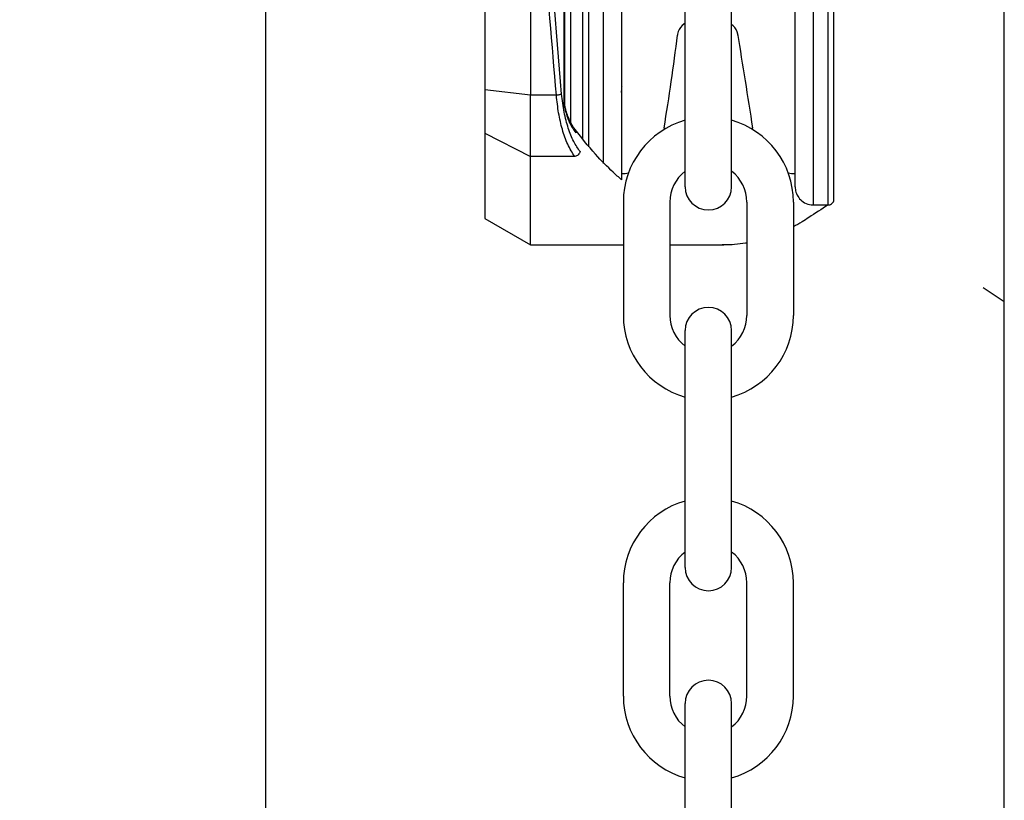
# Model space of a CAD drawing. Header units: inches. Extents: x 170 to 312, y 215 to 248.
# Tile 233 of 256: x 276.245 to 276.404, y 223.883 to 224.009. Entities that reach past the tile are written whole.
import ezdxf
from ezdxf import colors
from ezdxf.entities.mleader import LeaderData, LeaderLine
from ezdxf.math import Vec2, Vec3

# ---------------------------------------------------------------- set-up
doc = ezdxf.new("R2010")
doc.units = ezdxf.units.IN
doc.header["$LTSCALE"] = 0.25
doc.header["$MEASUREMENT"] = 0
doc.layers.add('ANNOTATIONS', color=1, linetype='Continuous')
doc.layers.add('MOTOR LH', color=7, linetype='Continuous')
doc.styles.add('ARIAL', font='arial.ttf', dxfattribs={"height": 0.09375})

msp = doc.modelspace()

# ---------------------------------------------------------------- linework, layer by layer
at = {"layer": 'MOTOR LH'}
for p, q in [((276.2850527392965, 220.4169811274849), (276.2850527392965, 224.6116862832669)), ((276.4044142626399, 220.6835661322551), (276.4044142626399, 224.6108812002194)), ((276.3333069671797, 223.9957645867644), (276.3333039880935, 224.1936342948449)), ((276.3333803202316, 223.9957645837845), (276.3333773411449, 224.1936342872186)), ((276.3204590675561, 224.1914093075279), (276.3204619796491, 223.9979892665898)), ((276.3371989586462, 224.0946987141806), (276.337200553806, 223.9887494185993)), ((276.3395980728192, 224.0946987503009), (276.3395997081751, 223.9860797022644)), ((276.3735565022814, 223.9793589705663), (276.3735547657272, 224.094699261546)), ((276.3759556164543, 223.9793590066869), (276.3759538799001, 224.0946992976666)), ((276.3278427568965, 224.0718821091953), (276.3278438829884, 223.9970876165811)), ((276.3343026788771, 224.020844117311), (276.3343031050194, 223.9925396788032)), ((276.3528338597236, 223.982307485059), (276.3528338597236, 224.020584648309)), ((276.3603427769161, 223.982307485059), (276.3603427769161, 224.020584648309)), ((276.3528338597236, 224.0087578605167), (276.3523647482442, 224.0083402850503)), ((276.3605904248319, 224.0083128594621), (276.3603370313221, 224.0085384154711)), ((276.3516257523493, 224.0069884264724), (276.3515997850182, 224.0068244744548)), ((276.3613553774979, 224.0067970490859), (276.3613294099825, 224.0069610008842)), ((276.3278438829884, 223.9970876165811), (276.3204619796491, 223.9979892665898)), ((276.3204619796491, 223.9979892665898), (276.3204620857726, 223.9909406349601)), ((276.3320291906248, 223.9970877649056), (276.3278438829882, 223.9970876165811)), ((276.3278440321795, 223.9871784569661), (276.3278438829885, 223.9970876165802)), ((276.3333803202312, 223.9957645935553), (276.3333069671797, 223.9957645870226)), ((276.3334170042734, 223.9952642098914), (276.3333803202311, 223.9957645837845)), ((276.3333803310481, 223.9950461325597), (276.3334581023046, 223.9946761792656)), ((276.3334558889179, 223.9949863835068), (276.333417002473, 223.995264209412)), ((276.3204620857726, 223.9909406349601), (276.3278440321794, 223.9871784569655)), ((276.3204620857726, 223.9909406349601), (276.3204622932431, 223.9771609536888)), ((276.3350112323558, 223.9871785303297), (276.3278440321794, 223.9871784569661)), ((276.3278442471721, 223.972899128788), (276.3278440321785, 223.9871784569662)), ((276.3428697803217, 223.9844010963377), (276.3425524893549, 223.9844010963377)), ((276.3706036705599, 223.9843944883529), (276.370306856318, 223.9844010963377)), ((276.3428524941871, 223.9798350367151), (276.3428524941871, 223.9615206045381)), ((276.3503614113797, 223.9798350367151), (276.3503614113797, 223.9615206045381)), ((276.36281522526, 223.9798350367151), (276.36281522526, 223.9615206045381)), ((276.3703241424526, 223.9798350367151), (276.3703241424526, 223.9615206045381)), ((276.3735565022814, 223.9793589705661), (276.3759556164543, 223.9793590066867)), ((276.3204622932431, 223.9771609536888), (276.3278442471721, 223.9728991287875)), ((276.3278442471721, 223.972899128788), (276.3428524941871, 223.9728993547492)), ((276.3503614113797, 223.9728994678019), (276.3591167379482, 223.9728995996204)), ((276.4044142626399, 223.9637234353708), (276.4010039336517, 223.9659664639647)), ((276.3528338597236, 223.9207709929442), (276.3528338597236, 223.9590481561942)), ((276.3603427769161, 223.9207709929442), (276.3603427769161, 223.9590481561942)), ((276.3428524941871, 223.8999841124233), (276.3428524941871, 223.9182985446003)), ((276.3503614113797, 223.8999841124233), (276.3503614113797, 223.9182985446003)), ((276.36281522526, 223.8999841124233), (276.36281522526, 223.9182985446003)), ((276.3703241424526, 223.8999841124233), (276.3703241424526, 223.9182985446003)), ((276.3528338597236, 223.8605165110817), (276.3528338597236, 223.8987936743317)), ((276.3603427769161, 223.8605165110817), (276.3603427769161, 223.8987936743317))]:
    msp.add_line(p, q, dxfattribs=at)
at = {"layer": 'MOTOR LH', "flags": 128}
for points in [[(276.349437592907, 223.9918143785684), (276.3493874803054, 223.9915320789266)], [(276.3637855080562, 223.9915343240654), (276.3637390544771, 223.9918143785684)], [(276.343669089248, 223.9845004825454), (276.3431528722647, 223.9844080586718), (276.3428697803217, 223.9844010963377)], [(276.370306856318, 223.9844010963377), (276.3700091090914, 223.9844087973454), (276.3695084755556, 223.9844979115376)]]:
    msp.add_lwpolyline(points, dxfattribs=at)
at = {"layer": 'MOTOR LH'}
for centre, radius, start, end in [((276.3538868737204, 224.0066303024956), 0.002289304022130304, 131.6736509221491, 171.0000000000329), ((276.3590682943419, 224.0066028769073), 0.002289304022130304, 8.999999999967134, 48.32634907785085), ((284.7802864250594, 225.3396892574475), 8.52379236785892, 188.9946829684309, 189.0984230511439), ((275.9726772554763, 224.0537471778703), 0.3818167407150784, 350.6650617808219, 352.9408896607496), ((276.3565883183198, 223.9798350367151), 0.01373582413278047, 105.8627163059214, 180), ((276.3565883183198, 223.9798350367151), 0.01373582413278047, 7.016709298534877e-15, 74.1372836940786), ((276.3565883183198, 223.9798350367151), 0.006226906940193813, 127.0808355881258, 180), ((276.3565883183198, 223.9798350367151), 0.006226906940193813, 7.016709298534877e-15, 52.91916441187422), ((276.3565883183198, 223.982307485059), 0.003754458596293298, 180, 7.016709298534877e-15), ((276.3565883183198, 223.9590481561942), 0.003754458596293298, 7.016709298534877e-15, 180), ((276.3565883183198, 223.9615206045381), 0.01373582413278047, 180, 254.1372836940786), ((276.3565883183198, 223.9615206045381), 0.006226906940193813, 180, 232.9191644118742), ((276.3565883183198, 223.9615206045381), 0.01373582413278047, 285.8627163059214, 7.016709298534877e-15), ((276.3565883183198, 223.9615206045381), 0.006226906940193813, 307.0808355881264, 7.016709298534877e-15), ((276.3565883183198, 223.9182985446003), 0.01373582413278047, 105.8627163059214, 180), ((276.3565883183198, 223.9182985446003), 0.01373582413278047, 7.016709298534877e-15, 74.1372836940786), ((276.3565883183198, 223.9182985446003), 0.006226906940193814, 127.0808355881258, 180), ((276.3565883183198, 223.9182985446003), 0.006226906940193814, 7.016709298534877e-15, 52.91916441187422), ((276.3565883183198, 223.9207709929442), 0.003754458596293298, 180, 7.016709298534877e-15), ((276.3565883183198, 223.8987936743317), 0.003754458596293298, 7.016709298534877e-15, 180), ((276.3565883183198, 223.8999841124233), 0.01373582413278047, 180, 254.1372836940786), ((276.3565883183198, 223.8999841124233), 0.006226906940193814, 180, 232.9191644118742), ((276.3565883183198, 223.8999841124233), 0.01373582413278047, 285.8627163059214, 7.016709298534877e-15), ((276.3565883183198, 223.8999841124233), 0.006226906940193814, 307.0808355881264, 7.016709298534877e-15)]:
    msp.add_arc(centre, radius, start, end, dxfattribs=at)
for points, knots in [([(276.3328785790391, 223.9972829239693), (276.3319965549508, 224.0079736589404), (276.330232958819, 224.0293496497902), (276.3287495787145, 224.0619500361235), (276.3285516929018, 224.0837840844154), (276.3284527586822, 224.0947001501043)], [0, 0, 0, 0, 0.3334667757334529, 0.6667626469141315, 0.9999999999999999, 0.9999999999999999, 0.9999999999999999, 0.9999999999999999]), ([(276.3362762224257, 224.0946987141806), (276.3362762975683, 224.0897077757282), (276.3362764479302, 224.0797208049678), (276.3362766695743, 224.0649993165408), (276.3362768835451, 224.050787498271), (276.3362770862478, 224.0373241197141), (276.336277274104, 224.024846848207), (276.3362774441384, 224.0135533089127), (276.3362775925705, 224.0036945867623), (276.3362777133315, 223.9956737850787), (276.3362777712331, 223.9918280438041), (276.336277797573, 223.9900785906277)], [0, 0, 0, 0, 0.1131436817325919, 0.2264028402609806, 0.3395379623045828, 0.4526797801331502, 0.5659406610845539, 0.6790759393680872, 0.7922177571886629, 0.9054784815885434, 1, 1, 1, 1]), ([(276.3425508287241, 224.094698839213), (276.3425509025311, 224.0897966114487), (276.3425510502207, 224.0799871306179), (276.3425512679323, 224.0655268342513), (276.3425514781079, 224.0515670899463), (276.3425516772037, 224.0383432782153), (276.3425518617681, 224.0260846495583), (276.3425520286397, 224.0150011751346), (276.3425521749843, 224.0052811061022), (276.3425522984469, 223.9970808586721), (276.3425523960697, 223.9905968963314), (276.3425524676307, 223.9858439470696), (276.3425524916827, 223.9842464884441), (276.3425525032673, 223.9834770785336), (276.3425525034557, 223.9834645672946), (276.3425525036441, 223.9834520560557), (276.3425525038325, 223.9834395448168)], [0, 0, 0, 0, 0.09147262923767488, 0.1830390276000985, 0.2745133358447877, 0.3659820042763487, 0.4575523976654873, 0.549026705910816, 0.6404955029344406, 0.7320658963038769, 0.8235400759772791, 0.9150087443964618, 1, 1, 1, 1.001382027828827, 1.001382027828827, 1.001382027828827, 1.001382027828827]), ([(276.370603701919, 223.9823117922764), (276.3706036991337, 223.9824967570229), (276.3706036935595, 223.9828669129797), (276.3706036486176, 223.9858518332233), (276.3706035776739, 223.9905637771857), (276.3706034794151, 223.9970899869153), (276.3706033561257, 224.0052787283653), (276.3706032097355, 224.0150018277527), (276.3706030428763, 224.0260844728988), (276.3706028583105, 224.0383431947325), (276.3706026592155, 224.0515669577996), (276.3706024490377, 224.0655268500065), (276.3706022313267, 224.0799870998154), (276.3706020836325, 224.0897968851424), (276.3706020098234, 224.0946992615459)], [0, 0, 0, 0, 0.08329208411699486, 0.1666861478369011, 0.2499928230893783, 0.3332944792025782, 0.4166886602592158, 0.4999952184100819, 0.5832968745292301, 0.6666910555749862, 0.7499976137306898, 0.8332992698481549, 0.9166923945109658, 1, 1, 1, 1]), ([(276.3768783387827, 223.9802817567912), (276.3768783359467, 223.9804700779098), (276.376878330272, 223.9808469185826), (276.3768782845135, 223.9838860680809), (276.3768782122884, 223.9886831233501), (276.3768781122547, 223.9953272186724), (276.3768779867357, 224.0036640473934), (276.3768778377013, 224.0135627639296), (276.3768776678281, 224.0248456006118), (276.3768774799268, 224.0373258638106), (276.3768772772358, 224.0507884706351), (276.3768770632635, 224.0650003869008), (276.3768768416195, 224.0797218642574), (276.3768766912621, 224.0897085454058), (276.3768766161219, 224.0946993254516)], [0, 0, 0, 0, 0.08330560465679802, 0.1666989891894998, 0.2500000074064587, 0.3333056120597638, 0.416698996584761, 0.5000000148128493, 0.5833056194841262, 0.6666990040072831, 0.7500000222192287, 0.8333056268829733, 0.9166955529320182, 1, 1, 1, 1]), ([(276.3320291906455, 223.9970877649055), (276.3313325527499, 224.0053356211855), (276.3299420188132, 224.0217988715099), (276.3285440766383, 224.0467897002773), (276.3280762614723, 224.0635296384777), (276.3278427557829, 224.0718852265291)], [0, 0, 0, 0, 0.3345923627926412, 0.6678678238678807, 1, 1, 1, 1]), ([(276.3425522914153, 223.9975482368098), (276.3425715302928, 223.9978433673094), (276.3425986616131, 223.9982595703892), (276.3426375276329, 223.9985103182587), (276.3426488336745, 223.9985832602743)], [0, 0, 0, 0, 0.7091021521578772, 1, 1, 1, 1]), ([(276.3350112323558, 223.9871785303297), (276.3346146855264, 223.9877994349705), (276.3338611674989, 223.9889792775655), (276.3329875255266, 223.9914670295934), (276.332355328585, 223.9941559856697), (276.3321364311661, 223.996123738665), (276.3320291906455, 223.9970877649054)], [0, 0, 0, 0, 0.2810912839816, 0.5341294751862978, 0.771764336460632, 1, 1, 1, 1]), ([(276.3328785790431, 223.9972829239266), (276.3328391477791, 223.9972631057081), (276.3327578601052, 223.9972222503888), (276.3325531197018, 223.9971653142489), (276.3323033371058, 223.9971167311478), (276.3321197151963, 223.9970972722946), (276.3320291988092, 223.9970876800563)], [0, 0, 0, 0, 0.2386369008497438, 0.4919507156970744, 0.7495571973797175, 1, 1, 1, 1]), ([(276.3358605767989, 223.987993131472), (276.3355069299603, 223.9885028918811), (276.3347999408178, 223.9895219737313), (276.3339296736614, 223.9917212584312), (276.3332384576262, 223.994309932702), (276.3329985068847, 223.9962921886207), (276.3328785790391, 223.9972829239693)], [0, 0, 0, 0, 0.2503251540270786, 0.5004347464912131, 0.7503163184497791, 0.9999999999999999, 0.9999999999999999, 0.9999999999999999, 0.9999999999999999]), ([(276.3333803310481, 223.9950461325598), (276.3333588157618, 223.9951744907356), (276.3333201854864, 223.9954049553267), (276.3333110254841, 223.9956541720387), (276.3333069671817, 223.9957645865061)], [0, 0, 0, 0, 0.5569539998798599, 1, 1, 1, 1]), ([(276.3334170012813, 223.9952642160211), (276.333431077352, 223.9952305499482), (276.3334593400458, 223.9951629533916), (276.3334067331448, 223.9950851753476), (276.3333803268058, 223.9950461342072)], [0, 0, 0, 0, 0.4980441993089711, 1, 1, 1, 1]), ([(276.3334558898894, 223.9949863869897), (276.3334817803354, 223.9949422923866), (276.3335217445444, 223.9948742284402), (276.3335061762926, 223.9947649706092), (276.3334743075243, 223.9947061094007), (276.3334581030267, 223.9946761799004)], [0, 0, 0, 0, 0.474850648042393, 0.7329742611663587, 1, 1, 1, 1]), ([(276.3334581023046, 223.9946761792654), (276.3336462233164, 223.9940679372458), (276.334111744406, 223.9925627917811), (276.3347626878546, 223.991592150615), (276.335150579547, 223.9910137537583)], [0, 0, 0, 0, 0.4041084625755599, 1, 1, 1, 1]), ([(276.3350529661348, 223.9915494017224), (276.3347422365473, 223.9920075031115), (276.3341471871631, 223.9928847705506), (276.3337125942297, 223.9942386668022), (276.3335049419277, 223.9948855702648)], [0, 0, 0, 0, 0.5221912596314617, 1, 1, 1, 1]), ([(276.3425525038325, 223.9834395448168), (276.3420991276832, 223.9838250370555), (276.3406862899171, 223.98510260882), (276.3380780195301, 223.9877070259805), (276.3359960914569, 223.9903607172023), (276.3348300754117, 223.9918469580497)], [0.1268879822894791, 0.1268879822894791, 0.1268879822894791, 0.1268879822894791, 0.2762468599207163, 0.5946508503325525, 1, 1, 1, 1]), ([(276.3350353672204, 223.9915627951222), (276.3350724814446, 223.9915076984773), (276.3351423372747, 223.9914039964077), (276.3351701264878, 223.991234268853), (276.3351679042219, 223.9911054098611), (276.3351552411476, 223.9910384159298), (276.3351505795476, 223.9910137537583)], [0, 0, 0, 0, 0.353410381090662, 0.6651836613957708, 0.8767455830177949, 1, 1, 1, 1]), ([(276.3358605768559, 223.9879931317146), (276.335834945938, 223.9879040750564), (276.3357813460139, 223.9877178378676), (276.3355844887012, 223.9874638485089), (276.335317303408, 223.9872618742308), (276.3351120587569, 223.9872060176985), (276.3350112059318, 223.9871785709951)], [0, 0, 0, 0, 0.2325810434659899, 0.486378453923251, 0.7476173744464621, 0.9999999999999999, 0.9999999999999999, 0.9999999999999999, 0.9999999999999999]), ([(276.3706037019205, 223.9823116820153), (276.3706307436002, 223.9820099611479), (276.3706869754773, 223.9813825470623), (276.3711484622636, 223.9805123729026), (276.3719037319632, 223.979789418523), (276.3728983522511, 223.9793477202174), (276.3736202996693, 223.9793743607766), (276.3739621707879, 223.9793869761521)], [0, 0, 0, 0, 0.1796775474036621, 0.3736308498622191, 0.57235616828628, 0.7974934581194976, 1, 1, 1, 1]), ([(276.3759435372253, 223.9793687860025), (276.3759810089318, 223.979365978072), (276.3761191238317, 223.9793556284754), (276.3763592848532, 223.9794359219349), (276.3766215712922, 223.9796149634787), (276.3768044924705, 223.9798783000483), (276.3768727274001, 223.9801143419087), (276.3768772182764, 223.9802483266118), (276.3768783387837, 223.9802817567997)], [0, 0, 0, 0, 0.0771656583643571, 0.2844206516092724, 0.5041310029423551, 0.723841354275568, 0.9310963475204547, 1, 1, 1, 1]), ([(276.3759244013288, 223.9793590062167), (276.3748865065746, 223.9786819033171), (276.3738486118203, 223.9780048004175), (276.3728107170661, 223.9773276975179), (276.3724490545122, 223.9770917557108), (276.3716240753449, 223.9765535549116), (276.3707923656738, 223.9760873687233), (276.3703241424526, 223.9758402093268)], [-0.1934736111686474, -0.1934736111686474, -0.1934736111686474, -0.1934736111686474, 0, 0, 0, 0.06741739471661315, 0.1537840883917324, 0.1537840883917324, 0.1537840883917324, 0.1537840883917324]), ([(276.36281522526, 223.9732165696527), (276.3627377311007, 223.9732032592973), (276.3620795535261, 223.973093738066), (276.3608844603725, 223.9729490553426), (276.3596224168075, 223.9728992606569), (276.3589424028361, 223.9728983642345), (276.3587991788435, 223.9728995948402)], [0.610598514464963, 0.610598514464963, 0.610598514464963, 0.610598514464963, 0.6246357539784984, 0.7298042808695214, 0.8268099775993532, 0.8526950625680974, 0.8526950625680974, 0.8526950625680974, 0.8526950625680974])]:
    msp.add_open_spline(points, degree=3, knots=knots, dxfattribs=at)

# ---------------------------------------------------------------- leaders
at = {"layer": 'ANNOTATIONS'}
ml = msp.add_multileader_mtext('Standard', dxfattribs=at)
ml.set_content('HAND CHAIN', color=256, style='ARIAL')
ml.set_leader_properties()
ml.build(insert=Vec2(0, 0))
ml.multileader.update_dxf_attribs({"dogleg_length": 0.36, "arrow_head_size": 0.09375})
ctx = ml.context
ctx.base_point, ctx.char_height, ctx.arrow_head_size, ctx.landing_gap_size, ctx.plane_origin = Vec3(274.5287879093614, 224.0030202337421), 0.09375, 0.09375, 0.09, Vec3(276.2875667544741, 223.5697923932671)
ctx.text_align_type = 2
notes = []
notes.append((ctx, [(0, (1, 1, 0), (275.6004863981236, 224.0030202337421), (-1, 0), 0.09795701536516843, [(0, [(276.3603427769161, 223.6527164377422)], 0, [])])]))
ctx.mtext.insert, ctx.mtext.alignment, ctx.mtext.flow_direction = Vec3(275.4125293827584, 224.0506946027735), 3, 5
for ctx, leaders in notes:
    for number, flags, end, landing, length, lines in leaders:
        leader = LeaderData()
        leader.index, (leader.has_last_leader_line, leader.has_dogleg_vector, leader.attachment_direction) = number, flags
        leader.last_leader_point, leader.dogleg_vector, leader.dogleg_length = Vec3(end), Vec3(landing), length
        for number, points, colour, breaks in lines:
            line = LeaderLine()
            line.index, line.vertices, line.color, line.breaks = number, Vec3.list(points), colors.encode_raw_color(colour), breaks
            leader.lines.append(line)
        ctx.leaders.append(leader)

doc.saveas('drawing.dxf')
